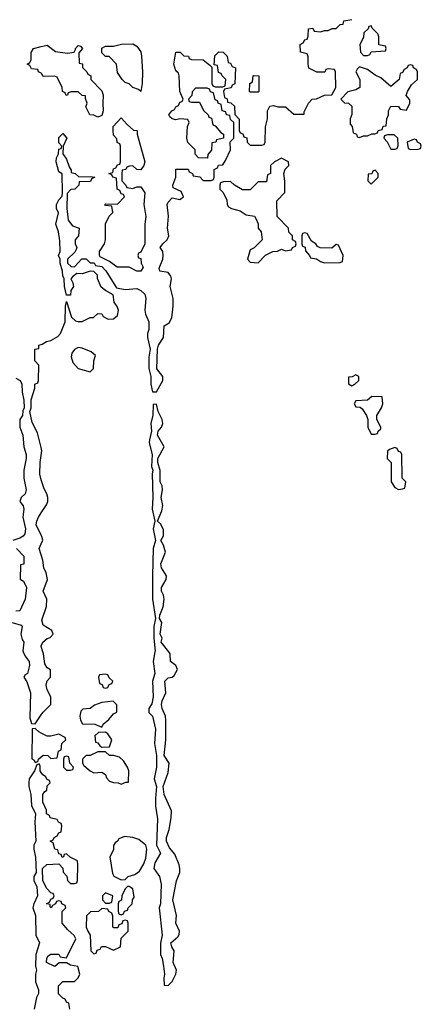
# Model space of a CAD drawing. Header units: inches. Extents: x 2710028 to 2964570, y 496606 to 722708.
# Tile 107 of 228: x 2809890 to 2811946, y 668195 to 673237. Entities that reach past the tile are written whole.
import ezdxf

# ---------------------------------------------------------------- set-up
doc = ezdxf.new("R2010")
doc.units = ezdxf.units.IN
doc.header["$MEASUREMENT"] = 0
for name, color, linetype in [('C8606', 7, 'Continuous'), ('C8607', 7, 'Continuous'), ('C8616', 7, 'Continuous'), ('C8617', 7, 'Continuous')]:
    doc.layers.add(name, color=color, linetype=linetype)

msp = doc.modelspace()

# ---------------------------------------------------------------- linework, layer by layer
at = {"layer": 'C8606', "color": 6}
for points in [[(2809907.9, 670000), (2809918, 669978), (2809938.8, 669950), (2809940.7, 669930), (2809930.5, 669889.5), (2809918, 669882), (2809911.3, 669870), (2809927.1, 669847.1), (2809945.5, 669790), (2809942, 669662), (2809950, 669634), (2809970, 669632), (2810000, 669677)], [(2810000, 669583.9), (2809988, 669590), (2809970, 669608), (2809954, 669606), (2809952, 669452), (2809964.7, 669444.7), (2809970, 669434), (2809982, 669438), (2809986, 669450), (2810000, 669462.3)], [(2810000, 669383), (2809995.3, 669390), (2809995.3, 669415.3), (2809990, 669426), (2809978, 669422), (2809966, 669390), (2809939.1, 669350), (2809936.3, 669330), (2809936.3, 669310), (2809947.7, 669270), (2809950, 669214), (2809971, 669170), (2809966.8, 669130), (2809972, 669030), (2809962.8, 669010), (2809962.8, 668990), (2809971.1, 668948.9), (2809974, 668870), (2809962, 668850), (2809962, 668830), (2809976.9, 668796.9), (2809981, 668750), (2809962, 668710), (2809958, 668690), (2809970.7, 668650.7), (2809972, 668550), (2809991.3, 668510), (2809972, 668450), (2809971.3, 668390), (2809976, 668370), (2809970.9, 668349.1), (2809970.9, 668310.9), (2809986, 668270), (2809986, 668250), (2809976, 668230), (2809964.7, 668170)]]:
    msp.add_lwpolyline(points, dxfattribs=at)
at = {"layer": 'C8607', "color": 6}
for points in [[(2810000, 672963), (2809986, 672970), (2809982, 672982), (2809950, 672986), (2809942, 673002), (2809928, 673010), (2809942, 673018), (2809948, 673032), (2809949.1, 673069.1), (2809961.2, 673090), (2810000, 673099.5)], [(2810000, 671046), (2809981.2, 671121.2), (2809954.2, 671174.2), (2809942, 671230), (2809948, 671250), (2809948.9, 671291.1), (2809968, 671350), (2809968, 671370), (2809982, 671378), (2809986, 671390), (2809987.3, 671467.3), (2809968, 671490), (2809968, 671550), (2809987.3, 671552.7), (2809988.7, 671570), (2810000, 671573.3)], [(2809870, 671402), (2809892, 671390), (2809901, 671370), (2809902.8, 671330), (2809911.6, 671288.4), (2809912, 671250), (2809905.4, 671234.6), (2809904.7, 671210), (2809891.3, 671190), (2809891, 671150), (2809906, 671110), (2809910.6, 671050), (2809922.8, 671010), (2809922.8, 670990), (2809910.7, 670930), (2809910.6, 670890), (2809923, 670830), (2809917.3, 670810), (2809898, 670790), (2809891.3, 670770), (2809907.3, 670747.3), (2809910.3, 670730), (2809905.5, 670690), (2809920.5, 670630), (2809915.5, 670604.5), (2809907.3, 670592.7), (2809890, 670582), (2809854, 670570)], [(2810000, 670881.3), (2809993.2, 670910), (2809994, 670970), (2810000, 671006)], [(2810000, 670598.3), (2809975.1, 670650), (2809977, 670670), (2809985.6, 670690), (2810000, 670711.8)], [(2810000, 670497.3), (2809989, 670530), (2810000, 670553.6)], [(2809874, 670530), (2809911, 670490), (2809910.7, 670449.3), (2809894, 670446), (2809892, 670372), (2809910, 670362), (2809924.7, 670330), (2809918, 670270), (2809891, 670210), (2809870, 670208)], [(2809852, 670150), (2809896.9, 670136.9), (2809902, 670130), (2809896.3, 670090), (2809902.5, 670062.5), (2809911.3, 670050), (2809905.4, 670005.4), (2809907.9, 670000)], [(2810000, 670027.9), (2809999.3, 670030), (2810000, 670031.3)]]:
    msp.add_lwpolyline(points, dxfattribs=at)
at = {"layer": 'C8616', "color": 6}
for points in [[(2810000, 669677), (2810010, 669692), (2810048.7, 669731.3), (2810048.7, 669770), (2810030, 669806), (2810026, 669830), (2810030, 669852), (2810048, 669870), (2810048, 669908), (2810030, 669918), (2810018, 669938), (2810012, 669990), (2810008.8, 670000)], [(2810582.3, 670000), (2810573.4, 669950), (2810582, 669890), (2810570.6, 669849.4), (2810574, 669770), (2810566, 669734), (2810551.3, 669710), (2810551.3, 669690), (2810570.5, 669670.5), (2810584.5, 669604.5), (2810580.5, 669530), (2810591, 669470), (2810590.8, 669410), (2810578.8, 669350), (2810591, 669310), (2810585.5, 669250), (2810585.5, 669210), (2810594.6, 669145.4), (2810590.8, 669010.8), (2810610.7, 668970), (2810581.1, 668918.9), (2810577.3, 668890), (2810605.5, 668850), (2810614.9, 668810), (2810610.6, 668710), (2810604, 668690), (2810618.8, 668550), (2810610.8, 668509.2), (2810610.7, 668450), (2810619.1, 668430), (2810626, 668390), (2810630.8, 668350), (2810627.3, 668330), (2810630, 668294), (2810650, 668291.3), (2810670, 668312), (2810689.2, 668350), (2810693.2, 668370), (2810675.1, 668410), (2810681.2, 668470), (2810669.2, 668490), (2810664, 668510), (2810699.7, 668540.3), (2810707, 668553), (2810707.3, 668570), (2810689.5, 668610), (2810692, 668650), (2810674.5, 668730), (2810692.1, 668827.9), (2810709.5, 668870), (2810709.5, 668890), (2810706.6, 668910), (2810683.7, 668963.7), (2810657, 668997), (2810641.2, 669030), (2810640.9, 669050), (2810654.5, 669090), (2810665.1, 669150), (2810666.8, 669186.8), (2810629.3, 669270), (2810625.2, 669310), (2810650, 669382), (2810655.1, 669430), (2810629, 669470), (2810637.6, 669550), (2810638, 669650), (2810636, 669670), (2810619.3, 669710), (2810616, 669730), (2810619.3, 669750), (2810638, 669790), (2810633.2, 669850), (2810650, 669866.8), (2810670, 669870.4), (2810680.8, 669879.2), (2810697.6, 669910), (2810689.6, 669929.7), (2810662, 669950), (2810660.9, 669990), (2810653.1, 670000)], [(2810000, 669462.3), (2810010, 669471), (2810034, 669470), (2810050, 669454), (2810082, 669458), (2810088.4, 669491.6), (2810102, 669498), (2810106, 669530), (2810126, 669550), (2810122, 669562), (2810090, 669578), (2810050, 669568.7), (2810030, 669568.7), (2810000, 669583.9)], [(2810146, 668170), (2810142, 668202), (2810130, 668206), (2810122, 668222), (2810110, 668226), (2810088.4, 668248.4), (2810088, 668290), (2810110, 668311.3), (2810170, 668312), (2810189, 668331), (2810198, 668350), (2810188.4, 668388.4), (2810150, 668395.3), (2810130, 668408), (2810092.7, 668407.3), (2810069.1, 668389.1), (2810028, 668410), (2810028.4, 668431.6), (2810036.4, 668443.6), (2810050, 668451.3), (2810090, 668451.3), (2810098, 668438), (2810130, 668434), (2810178, 668530), (2810168.4, 668548.4), (2810136.4, 668576.4), (2810108, 668610), (2810108, 668670), (2810126, 668690), (2810122, 668702), (2810106, 668710), (2810102, 668722), (2810090, 668726), (2810078, 668722), (2810074, 668710), (2810058, 668702), (2810051.3, 668688.7), (2810046, 668694), (2810046, 668706), (2810028, 668710), (2810042, 668718), (2810050, 668734), (2810062, 668738), (2810066, 668750), (2810062, 668762), (2810050, 668766), (2810029.1, 668789.1), (2810008.4, 668828.4), (2810006, 668890), (2810028.9, 668911.1), (2810090, 668914), (2810111.6, 668891.6), (2810112.7, 668872.7), (2810131.6, 668851.6), (2810134, 668830), (2810150, 668814), (2810170, 668814), (2810182, 668818), (2810186, 668830), (2810188, 668910), (2810186, 668930), (2810148.4, 668948.4), (2810130, 668966), (2810118, 668962), (2810114, 668950), (2810107.3, 668947.3), (2810102, 668962), (2810090, 668966), (2810086, 668986), (2810069.1, 668989.1), (2810062, 669022), (2810046, 669030), (2810062, 669038), (2810066, 669050), (2810082, 669058), (2810090, 669074), (2810102, 669078), (2810106, 669110), (2810102, 669122), (2810088, 669128), (2810082, 669142), (2810046, 669150), (2810042, 669162), (2810028, 669170), (2810028, 669190), (2810008.7, 669230), (2810008.7, 669270), (2810016.4, 669283.6), (2810028.4, 669291.6), (2810030, 669314), (2810046, 669330), (2810042, 669342), (2810030, 669346), (2810022, 669362), (2810008.7, 669370), (2810000, 669383)]]:
    msp.add_lwpolyline(points, dxfattribs=at)
for points in [[(2810330, 669886), (2810298, 669882), (2810294, 669870), (2810298, 669838), (2810312.7, 669832.7), (2810318, 669818), (2810330, 669814), (2810342, 669818), (2810347.3, 669832.7), (2810362, 669838), (2810366, 669850), (2810347.3, 669867.3), (2810342, 669882)], [(2810368, 669748), (2810310, 669741.2), (2810273.4, 669726.6), (2810250, 669709.2), (2810212.7, 669707.3), (2810203.6, 669696.4), (2810198, 669670), (2810202, 669650), (2810212, 669632), (2810274, 669630), (2810310, 669614), (2810318, 669630), (2810346.8, 669653.2), (2810370, 669682), (2810388, 669692), (2810388, 669728)], [(2810330, 669588), (2810292.7, 669587.3), (2810274, 669570), (2810278, 669538), (2810290, 669534), (2810299.6, 669519.6), (2810310, 669512), (2810350, 669514), (2810362, 669550), (2810340.4, 669580.4)], [(2810290, 669488.7), (2810250, 669469.2), (2810231.1, 669468.9), (2810212, 669450), (2810211.3, 669430), (2810218, 669418), (2810250, 669390.7), (2810270, 669380.7), (2810310, 669384.7), (2810330, 669371.3), (2810334.8, 669354.8), (2810350, 669338), (2810370, 669331), (2810394, 669330), (2810410, 669322), (2810432.7, 669332.7), (2810447.3, 669332.7), (2810449, 669390), (2810442, 669410), (2810422, 669442), (2810400.2, 669460.2), (2810370, 669469.2), (2810349.4, 669469.4), (2810330, 669488)], [(2810130, 669466), (2810118, 669462), (2810114, 669450), (2810114, 669410), (2810130, 669394), (2810150, 669394), (2810162, 669398), (2810166, 669410), (2810146, 669430), (2810142, 669462)], [(2810426, 669054), (2810398, 669042), (2810391.3, 669030), (2810378, 669022), (2810371, 669009), (2810370, 668986), (2810352, 668950), (2810365.4, 668865.4), (2810371.3, 668851.3), (2810410, 668832), (2810430, 668834), (2810446, 668850), (2810480.2, 668859.8), (2810502.7, 668877.3), (2810525.2, 668914.8), (2810536, 668944), (2810541.2, 668990), (2810535.3, 669010), (2810499.4, 669039.4), (2810470, 669049.6)], [(2810450, 668798), (2810442, 668798), (2810430, 668786), (2810412, 668750), (2810411.6, 668728.4), (2810398, 668722), (2810394, 668710), (2810394, 668670), (2810398, 668658), (2810410, 668654), (2810422, 668658), (2810427.3, 668672.7), (2810442, 668678), (2810446, 668690), (2810466, 668710), (2810468, 668730), (2810476.4, 668743.6), (2810470, 668786)], [(2810330, 668766), (2810314, 668750), (2810314, 668730), (2810330, 668714), (2810350, 668714), (2810362, 668718), (2810366, 668750)], [(2810310, 668686), (2810294, 668670), (2810252, 668668), (2810232, 668648), (2810231.1, 668591.1), (2810238, 668570), (2810251.3, 668550), (2810254, 668470), (2810270, 668454), (2810282, 668458), (2810287.3, 668472.7), (2810302, 668478), (2810308.4, 668491.6), (2810330, 668492), (2810370, 668472), (2810406, 668490), (2810410, 668534), (2810446, 668570), (2810446, 668610), (2810442, 668622), (2810430, 668626), (2810418, 668622), (2810412.7, 668607.3), (2810398, 668602), (2810392.7, 668587.3), (2810372.7, 668587.3), (2810366, 668590), (2810367.3, 668647.3), (2810362, 668662), (2810346, 668670), (2810342, 668682)]]:
    msp.add_lwpolyline(points, close=True, dxfattribs=at)
at = {"layer": 'C8617', "color": 6}
for points in [[(2810000, 671573.3), (2810005.2, 671574.8), (2810028, 671590), (2810050, 671594.8), (2810085.1, 671614.9), (2810099.3, 671630), (2810122.7, 671690), (2810124, 671770), (2810130, 671794), (2810154.4, 671714.4), (2810174.8, 671694.8), (2810190, 671690.8), (2810209, 671691), (2810250, 671712), (2810267.3, 671712.7), (2810290, 671732), (2810310, 671731), (2810318, 671718), (2810342.8, 671702.8), (2810370, 671704.7), (2810390, 671722), (2810395.3, 671750), (2810389.2, 671769.2), (2810374, 671790), (2810368.4, 671828.4), (2810328.7, 671850), (2810307.2, 671867.2), (2810288.9, 671911.1), (2810288.9, 671928.9), (2810270, 671948), (2810250, 671948.7), (2810210, 671935.3), (2810182, 671938), (2810159.6, 671920.4), (2810152, 671910), (2810162, 671890), (2810164.7, 671870), (2810152, 671850), (2810150, 671826), (2810130, 671826), (2810119, 671870), (2810118, 671910), (2810110, 671926), (2810109, 671949), (2810098, 671990), (2810098, 672010), (2810089, 672030), (2810098, 672050), (2810094.6, 672105.4), (2810088.7, 672150), (2810075.3, 672190), (2810088, 672248), (2810078, 672270), (2810078, 672290), (2810090, 672314), (2810107.3, 672332.7), (2810108.4, 672351.6), (2810108, 672448), (2810090, 672458), (2810076, 672510), (2810079, 672530), (2810088.7, 672550), (2810090, 672574), (2810102, 672578), (2810106, 672590), (2810090, 672606), (2810090, 672634), (2810110, 672654), (2810131, 672630), (2810112, 672590), (2810111, 672550), (2810130, 672522), (2810142.8, 672482.8), (2810154, 672466), (2810154, 672454), (2810174, 672450), (2810192.7, 672432.7), (2810250, 672434), (2810274, 672430), (2810258, 672422), (2810251.6, 672408.4), (2810194, 672406), (2810192, 672390), (2810172, 672370), (2810152, 672368), (2810132.7, 672347.3), (2810131, 672270), (2810138.8, 672210), (2810160.7, 672180.7), (2810194, 672170), (2810191.3, 672130), (2810174, 672110), (2810174, 672090), (2810182, 672070), (2810179.6, 672060.4), (2810172.7, 672047.3), (2810134, 672010), (2810134, 671990), (2810152.7, 671972.7), (2810170, 671972), (2810207.3, 672012.7), (2810230, 672012), (2810250, 671992), (2810272, 671992), (2810278, 671978), (2810310, 671974), (2810331, 671951), (2810384.7, 671864.7), (2810430, 671856.3), (2810490, 671861), (2810510.6, 671850.6), (2810530, 671831.3), (2810535.5, 671810), (2810530.6, 671750), (2810534, 671730), (2810550.6, 671690), (2810550.5, 671650), (2810544, 671630), (2810544, 671610), (2810557.3, 671550), (2810550.7, 671509.3), (2810550.7, 671450.7), (2810562, 671410), (2810560.5, 671370), (2810570, 671332), (2810590, 671332), (2810622.7, 671390), (2810622.7, 671410), (2810592, 671450), (2810596, 671550), (2810601.2, 671570), (2810626.6, 671610), (2810629.2, 671670), (2810655.2, 671684.8), (2810669.6, 671710), (2810675.8, 671770), (2810675.8, 671810), (2810660.7, 671870), (2810667.3, 671910), (2810663.6, 671923.6), (2810650, 671942.7), (2810608, 671950), (2810604.7, 671964.7), (2810622, 672010), (2810624.5, 672030), (2810622.7, 672050), (2810608.7, 672070), (2810622, 672090), (2810645.2, 672110), (2810652.7, 672130), (2810646, 672170), (2810651.6, 672231.6), (2810645.2, 672290), (2810650, 672302), (2810670, 672324.7), (2810710, 672316), (2810728.7, 672330), (2810716.5, 672356.5), (2810676.4, 672376.4), (2810674, 672390), (2810689.2, 672430), (2810688.9, 672471.1), (2810752, 672472), (2810758, 672458), (2810774, 672450), (2810778, 672438), (2810811.6, 672431.6), (2810830, 672414), (2810870, 672414), (2810882, 672418), (2810886, 672430), (2810886, 672470), (2810902, 672478), (2810908.4, 672491.6), (2810930, 672494), (2810944, 672516), (2810968.7, 672570), (2810968, 672612), (2810986, 672630), (2810986, 672710), (2810970, 672726), (2810966, 672746), (2810948, 672750), (2810946, 672766), (2810926, 672770), (2810922, 672802), (2810906, 672810), (2810902, 672822), (2810890, 672826), (2810882, 672862), (2810867.3, 672867.3), (2810862, 672882), (2810850, 672886), (2810790, 672886), (2810772.7, 672867.3), (2810772, 672848), (2810754, 672830), (2810758, 672818), (2810770, 672814), (2810810, 672814), (2810831.6, 672771.6), (2810854, 672750), (2810858, 672738), (2810872.7, 672732.7), (2810878, 672698), (2810890, 672694), (2810919.6, 672659.6), (2810934, 672650), (2810934, 672630), (2810898, 672622), (2810894, 672610), (2810874, 672606), (2810871.1, 672568.9), (2810852.7, 672547.3), (2810851.3, 672528.7), (2810806, 672530), (2810788.4, 672548.4), (2810788, 672570), (2810750, 672608), (2810746, 672630), (2810749.1, 672690.9), (2810758, 672710), (2810750, 672726), (2810710, 672729), (2810690, 672724), (2810670, 672729), (2810659, 672739), (2810654, 672750), (2810669, 672770), (2810682.7, 672777.3), (2810690, 672791), (2810703.1, 672796.9), (2810710, 672814), (2810722, 672818), (2810726, 672830), (2810709.2, 672870), (2810706.6, 672950), (2810702.7, 672962.7), (2810690, 672975.3), (2810679.3, 673010), (2810690, 673071.3), (2810712, 673070), (2810731.1, 673051.1), (2810754, 673050), (2810758, 673038), (2810770, 673034), (2810830, 673031.3), (2810863.6, 673003.6), (2810874, 672994), (2810874, 672910), (2810878, 672898), (2810890, 672894), (2810930, 672894), (2810942, 672898), (2810946, 672930), (2810926, 672950), (2810922, 672962), (2810907.3, 672967.3), (2810902, 673002), (2810886, 673006), (2810888.9, 673051.1), (2810910, 673072), (2810932, 673070), (2810952, 673050), (2810958, 673018), (2810970, 673014), (2810978, 672998), (2810994, 672990), (2810991.3, 672908.7), (2810978, 672902), (2810972, 672888), (2810938, 672882), (2810934, 672870), (2810938, 672838), (2810951.6, 672831.6), (2810954, 672814), (2810971.6, 672811.6), (2810990, 672794), (2810992, 672752), (2811012.7, 672727.3), (2811014, 672670), (2811018, 672658), (2811032, 672652), (2811038, 672638), (2811052.7, 672632.7), (2811054, 672610), (2811070, 672594), (2811130, 672594), (2811142, 672598), (2811146, 672610), (2811148.4, 672688.4), (2811159, 672730), (2811158, 672770), (2811170, 672794), (2811190, 672798), (2811211.6, 672791.6), (2811250, 672791.3), (2811292.7, 672752.7), (2811346, 672754), (2811346, 672766), (2811368, 672810), (2811388, 672830), (2811410, 672832), (2811450, 672851.3), (2811487.3, 672852.7), (2811508, 672890), (2811506, 672970), (2811502, 672982), (2811470, 672986), (2811458, 672982), (2811451.6, 672968.4), (2811411.6, 672968.4), (2811370, 672988), (2811366, 673010), (2811367.3, 673047.3), (2811362, 673062), (2811328, 673070), (2811326, 673110), (2811342, 673118), (2811350, 673134), (2811362, 673138), (2811367.3, 673152.7), (2811368, 673190), (2811390, 673194), (2811398, 673178), (2811430, 673174), (2811450, 673182), (2811470, 673182), (2811490, 673191.3), (2811510, 673192), (2811530, 673212), (2811546, 673214), (2811549.1, 673230.9), (2811590, 673238)], [(2810000, 673099.5), (2810030, 673106.8), (2810073.8, 673073.8), (2810134, 673066), (2810168.9, 673071.1), (2810176.4, 673083.6), (2810175.3, 673090), (2810190, 673104.7), (2810202, 673102), (2810210.7, 673089.3), (2810192.7, 673067.3), (2810194, 673014), (2810211, 673011), (2810212, 672992), (2810234, 672970), (2810238, 672958), (2810254, 672950), (2810254, 672930), (2810310, 672872), (2810318, 672850), (2810314.8, 672810), (2810318, 672770), (2810310, 672746), (2810290, 672738), (2810268.7, 672748.7), (2810249, 672750), (2810228.7, 672790), (2810235.3, 672810), (2810227.3, 672832.7), (2810227.3, 672847.3), (2810210, 672848.7), (2810190, 672868), (2810152.7, 672867.3), (2810138, 672862), (2810134, 672850), (2810128.7, 672848.7), (2810122, 672862), (2810108.7, 672868.7), (2810108, 672890), (2810082, 672942), (2810067.3, 672947.3), (2810010, 672946), (2810002, 672962), (2810000, 672963)], [(2810653.1, 670000), (2810614, 670050), (2810619, 670070), (2810608.7, 670090), (2810617.2, 670150), (2810606, 670170), (2810607.3, 670187.3), (2810624.5, 670230), (2810629.4, 670270), (2810626, 670290), (2810616, 670310), (2810616, 670330), (2810639.5, 670370), (2810642, 670390), (2810615.1, 670430), (2810612.3, 670450), (2810636.2, 670510), (2810626, 670546), (2810613.2, 670570), (2810626.6, 670593.4), (2810626.8, 670626.8), (2810610, 670655.3), (2810595.3, 670670), (2810617.6, 670722.4), (2810622, 670750), (2810614, 670790), (2810621.2, 670830), (2810619.3, 670850), (2810609.2, 670870), (2810608.9, 670928.9), (2810597.2, 670970), (2810597.2, 670990), (2810629.4, 671050), (2810595.1, 671110), (2810599.3, 671130), (2810616, 671150), (2810622.7, 671170), (2810619.3, 671190), (2810599, 671230), (2810590, 671268), (2810574, 671266), (2810571.6, 671211.6), (2810562, 671170), (2810564, 671130), (2810553.7, 671086.3), (2810553.4, 671070), (2810567.7, 671010), (2810564, 670950), (2810571.3, 670930), (2810568, 670912), (2810571.3, 670790), (2810567.7, 670730), (2810582, 670670), (2810573.4, 670630), (2810586, 670570), (2810574, 670530), (2810570.6, 670390), (2810570.7, 670270), (2810586, 670170), (2810576, 670130), (2810576, 670070), (2810582.8, 670002.8), (2810582.3, 670000)], [(2810000, 671006), (2810004, 671030), (2810000, 671046)], [(2810000, 670711.8), (2810027.2, 670752.8), (2810033.2, 670770), (2810033.2, 670790), (2810029.4, 670809.4), (2810014.8, 670834.8), (2810002.7, 670870), (2810000, 670881.3)], [(2810000, 670553.6), (2810008.4, 670571.6), (2810004, 670590), (2810000, 670598.3)], [(2810000, 670031.3), (2810009.2, 670050), (2810030, 670067.7), (2810046, 670074), (2810062, 670090), (2810055.3, 670110), (2810010, 670137.2), (2810002.7, 670162.7), (2810027.3, 670232.7), (2810029.7, 670270), (2810009.6, 670310), (2810032.3, 670370), (2810024.8, 670404.8), (2810013.2, 670430), (2810009.2, 670470), (2810000, 670497.3)], [(2810008.8, 670000), (2810000, 670027.9)]]:
    msp.add_lwpolyline(points, dxfattribs=at)
for points in [[(2811690, 673206), (2811678, 673202), (2811674, 673190), (2811651.1, 673168.9), (2811650, 673146), (2811631.3, 673110), (2811634, 673070), (2811650, 673054), (2811670, 673054), (2811682, 673058), (2811690, 673072), (2811762, 673078), (2811766, 673090), (2811762, 673102), (2811728.4, 673108.4), (2811729, 673150), (2811724, 673164), (2811694, 673194)], [(2810510, 672868.7), (2810499, 672879), (2810468.7, 672890), (2810450, 672908.7), (2810430, 672915.3), (2810415.3, 672930), (2810390, 672966), (2810386, 673010), (2810348, 673048), (2810329.1, 673049.1), (2810310, 673068), (2810310, 673091.3), (2810330, 673102), (2810370, 673101), (2810411.1, 673111.1), (2810470, 673114), (2810490, 673102), (2810510, 673072), (2810513, 673050), (2810518.8, 672970), (2810517.3, 672910)], [(2811890, 673006), (2811878, 673002), (2811874, 672990), (2811858, 672982), (2811850, 672966), (2811838, 672962), (2811832, 672930), (2811790, 672895.3), (2811738.9, 672938.9), (2811710, 672952.7), (2811670, 672981.2), (2811630, 672995.3), (2811616.9, 672983.1), (2811611.3, 672970), (2811630.6, 672930), (2811632, 672890), (2811610, 672878), (2811570, 672868), (2811534, 672830), (2811552, 672812), (2811574, 672810), (2811590, 672794), (2811591.1, 672751.1), (2811582, 672730), (2811582, 672702), (2811592, 672690), (2811598, 672658), (2811614, 672650), (2811618, 672638), (2811630, 672634), (2811650, 672642), (2811670, 672642), (2811692, 672652), (2811708, 672652), (2811722, 672658), (2811726, 672670), (2811746, 672674), (2811750, 672692), (2811766, 672694), (2811768.7, 672728.7), (2811778, 672750), (2811778, 672770), (2811790, 672794), (2811830, 672792), (2811838, 672778), (2811870, 672774), (2811888, 672810), (2811887.3, 672827.3), (2811869, 672849), (2811875.3, 672870), (2811896.4, 672903.6), (2811926, 672930), (2811926, 672970), (2811922, 672982), (2811906, 672990), (2811902, 673002)], [(2811070, 672866), (2811066, 672870), (2811068.7, 672910), (2811082, 672918), (2811086, 672950), (2811088.9, 672951.1), (2811114, 672950), (2811114, 672870), (2811110, 672866)], [(2810510, 672468.7), (2810489.3, 672469.3), (2810470, 672488), (2810452.7, 672487.3), (2810438, 672482), (2810434, 672470), (2810414, 672466), (2810412, 672450), (2810412.7, 672412.7), (2810434, 672390), (2810438, 672378), (2810470, 672372), (2810490, 672382), (2810510, 672382), (2810530.4, 672350.4), (2810525.5, 672290), (2810535.5, 672230), (2810530.5, 672190), (2810531, 672090), (2810510, 672046), (2810498, 672042), (2810494, 672030), (2810498, 672018), (2810510, 672014), (2810511.3, 671990), (2810522, 671970), (2810510, 671949), (2810490, 671949.2), (2810450, 671969), (2810389.3, 671969.3), (2810350, 671998), (2810302, 672022), (2810298, 672030), (2810299, 672050), (2810324, 672090), (2810329.2, 672110), (2810328.9, 672191.1), (2810348.4, 672231.6), (2810366, 672250), (2810362, 672282), (2810330, 672286), (2810326, 672290), (2810330, 672294), (2810390, 672292), (2810426, 672330), (2810422, 672342), (2810410, 672346), (2810402, 672362), (2810388.4, 672368.4), (2810386, 672426), (2810366, 672430), (2810362, 672442), (2810346, 672450), (2810366, 672454), (2810370, 672474), (2810382, 672478), (2810390, 672494), (2810402, 672498), (2810406, 672510), (2810406, 672590), (2810402, 672602), (2810388.4, 672608.4), (2810387.3, 672627.3), (2810370, 672646), (2810368, 672670), (2810369.1, 672690.9), (2810410, 672734), (2810439.6, 672699.6), (2810472, 672672), (2810491.3, 672670), (2810491.6, 672651.6), (2810530.4, 672510), (2810524.7, 672490)], [(2811807.3, 672647.3), (2811772.7, 672647.3), (2811758, 672642), (2811754, 672630), (2811771.6, 672611.6), (2811790, 672574), (2811810, 672574), (2811822, 672578), (2811827.3, 672592.7), (2811826, 672630)], [(2811910, 672626), (2811874, 672610), (2811878, 672578), (2811892.7, 672572.7), (2811930, 672574), (2811942, 672578), (2811946, 672590), (2811942, 672602), (2811926, 672610), (2811922, 672622)], [(2811230, 672528), (2811194, 672510), (2811174, 672490), (2811174, 672450), (2811158, 672442), (2811152.7, 672407.3), (2811110, 672406), (2811070, 672366), (2811030, 672366), (2810989.1, 672389.1), (2810970, 672408), (2810932.7, 672407.3), (2810918, 672402), (2810914, 672390), (2810914, 672370), (2810930, 672354), (2810950, 672314), (2810952, 672290), (2810959.6, 672279.6), (2810974, 672270), (2811018, 672258), (2811050, 672238), (2811091.6, 672231.6), (2811099.6, 672219.6), (2811111, 672191), (2811111.3, 672170), (2811126, 672150), (2811131, 672110), (2811091, 672069), (2811070, 672058), (2811056, 672010), (2811070, 671996), (2811110, 671992), (2811148.4, 672031.6), (2811186, 672050), (2811210, 672052), (2811230, 672062), (2811250, 672054), (2811282, 672058), (2811286, 672070), (2811302, 672078), (2811306, 672090), (2811302, 672102), (2811286, 672110), (2811286, 672130), (2811268.4, 672148.4), (2811266, 672170), (2811208.7, 672230), (2811206, 672310), (2811247.3, 672352.7), (2811248, 672410), (2811242, 672450), (2811249, 672471), (2811268, 672490), (2811266, 672510)], [(2811710, 672466), (2811698, 672462), (2811692, 672448), (2811674, 672446), (2811672.7, 672412.7), (2811690, 672394), (2811726, 672430), (2811726, 672450)], [(2811350, 672146), (2811338, 672142), (2811334, 672130), (2811334, 672090), (2811338, 672078), (2811351.6, 672071.6), (2811352.7, 672052.7), (2811374, 672030), (2811378, 672018), (2811410, 672012), (2811430, 671998), (2811450, 671992), (2811530, 671994), (2811542, 671998), (2811546, 672030), (2811522, 672082), (2811510, 672086), (2811487.3, 672067.3), (2811428.4, 672068.4), (2811415.3, 672075.3), (2811406, 672090), (2811383.1, 672103.1), (2811362, 672142)], [(2810190, 671559), (2810170, 671549), (2810157.3, 671530), (2810154, 671510), (2810161.6, 671481.6), (2810190, 671451), (2810250, 671434), (2810268.4, 671451.6), (2810269.1, 671490.9), (2810278, 671518), (2810256.4, 671536.4), (2810210, 671555.3)], [(2811610, 671418), (2811592, 671408), (2811574, 671406), (2811572.7, 671372.7), (2811590, 671362), (2811606, 671370), (2811626, 671390), (2811626, 671410)], [(2811692.7, 671307.3), (2811670, 671288), (2811610, 671286), (2811602, 671270), (2811610, 671254), (2811632.7, 671252.7), (2811643.6, 671243.6), (2811664.7, 671210), (2811672, 671190), (2811672, 671150), (2811690, 671114), (2811710, 671114), (2811722, 671118), (2811726, 671130), (2811738, 671142), (2811738, 671150), (2811718, 671190), (2811718, 671210), (2811742, 671250), (2811748.7, 671270), (2811746, 671306)], [(2811810, 671046), (2811783.6, 671036.4), (2811772.7, 671027.3), (2811772, 670990), (2811792, 670970), (2811792, 670870), (2811810, 670842), (2811830, 670832), (2811850, 670834), (2811862, 670838), (2811866, 670870), (2811848, 670890), (2811846, 671010), (2811842, 671022), (2811830, 671026), (2811822, 671042)]]:
    msp.add_lwpolyline(points, close=True, dxfattribs=at)

doc.saveas('drawing.dxf')
